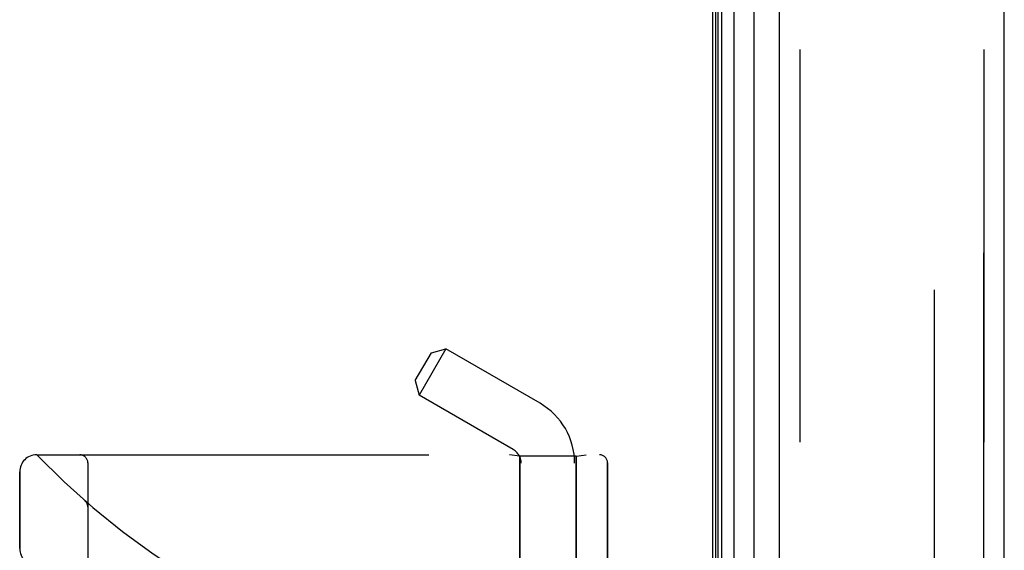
# Model space of a CAD drawing. Header units: inches. Extents: x 0 to 262, y 0 to 169.
# Tile 15 of 256: x 24.86 to 28.47, y 75.85 to 77.8. Entities that reach past the tile are written whole.
import ezdxf

# ---------------------------------------------------------------- set-up
doc = ezdxf.new("R2010")
doc.units = ezdxf.units.IN
doc.header["$LTSCALE"] = 14.384615
doc.header["$MEASUREMENT"] = 0
doc.linetypes.add('HIDDEN', pattern=[0.2, 0.1, -0.1])
doc.layers.get('0').update_dxf_attribs({"linetype": 'CONTINUOUS'})
for name, color, linetype in [('DEFAULT_2', 8, 'HIDDEN'), ('LEFTHAND_DOOR_ASSEMBLY', 7, 'CONTINUOUS'), ('RIGHTHAND_DOOR_ASSEMBLY', 7, 'CONTINUOUS')]:
    doc.layers.add(name, color=color, linetype=linetype)

msp = doc.modelspace()

# ---------------------------------------------------------------- linework, layer by layer
at = {"color": 3, "linetype": 'Continuous'}
msp.add_line((27.3973, 121.1215), (27.3973, 49.3295), dxfattribs=at)
at = {"layer": 'DEFAULT_2', "color": 8, "linetype": 'HIDDEN'}
msp.add_line((28.2098, 119.96), (28.2098, 50.4911), dxfattribs=at)
at = {"layer": 'LEFTHAND_DOOR_ASSEMBLY', "color": 7, "linetype": 'Continuous'}
for p, q in [((27.4316, 49.5691), (27.4316, 120.882)), ((27.475, 120.8909), (27.475, 49.5602)), ((27.4092, 49.5782), (27.4092, 120.8728)), ((27.4179, 49.5759), (27.4179, 120.8752)), ((27.5502, 49.5885), (27.5502, 120.8625))]:
    msp.add_line(p, q, dxfattribs=at)
at = {"layer": 'LEFTHAND_DOOR_ASSEMBLY', "color": 3, "linetype": 'Continuous'}
for p, q in [((27.6423, 49.6105), (27.6423, 120.8405)), ((28.4673, 49.6105), (28.4673, 120.8405))]:
    msp.add_line(p, q, dxfattribs=at)
at = {"layer": 'LEFTHAND_DOOR_ASSEMBLY', "color": 8, "linetype": 'HIDDEN'}
for p, q in [((27.7173, 120.8405), (27.7173, 49.6105)), ((28.3923, 49.6105), (28.3923, 120.8405)), ((26.3069, 76.4733), (26.3659, 76.5755)), ((26.4192, 76.5898), (26.3212, 76.42)), ((26.3659, 76.5755), (26.4192, 76.5898)), ((26.7643, 76.3905), (26.4192, 76.5898)), ((26.3069, 76.4733), (26.3212, 76.42)), ((26.6663, 76.2208), (26.3212, 76.42)), ((24.9183, 76.2018), (26.982, 76.2018)), ((25.1058, 73.5293), (25.1058, 76.1718)), ((26.6903, 76.1965), (26.6528, 76.2018)), ((26.8963, 76.1965), (26.6903, 76.1965)), ((26.6903, 76.1965), (26.6903, 75.6505)), ((26.6953, 73.3225), (26.6953, 76.1705)), ((26.8913, 73.524), (26.8913, 76.1705)), ((26.8963, 76.1965), (26.9338, 76.2018)), ((26.8963, 76.1965), (26.8963, 75.6505)), ((27.012, 76.1718), (27.012, 75.6505)), ((24.8558, 75.858), (24.8558, 76.1393)), ((25.0957, 76.033), (25.0955, 76.0331)), ((25.1058, 76.0105), (25.1058, 76.0151))]:
    msp.add_line(p, q, dxfattribs=at)
for points in [[(25.0996, 76.0287), (25.0994, 76.029), (25.0992, 76.0292), (25.0991, 76.0294), (25.0989, 76.0297), (25.0987, 76.0299), (25.0985, 76.0301), (25.0983, 76.0303), (25.0981, 76.0306), (25.0979, 76.0308), (25.0977, 76.031), (25.0975, 76.0312), (25.0973, 76.0314), (25.0971, 76.0316), (25.0969, 76.0319), (25.0966, 76.0321), (25.0964, 76.0323), (25.0962, 76.0325), (25.096, 76.0327), (25.0957, 76.0329), (25.0955, 76.0331)], [(25.0996, 76.0287), (25.1, 76.0283), (25.1003, 76.0278), (25.1006, 76.0273), (25.101, 76.0268), (25.1013, 76.0263), (25.1016, 76.0258), (25.1019, 76.0252), (25.1022, 76.0247), (25.1025, 76.0242), (25.1028, 76.0236), (25.103, 76.0231), (25.1033, 76.0225), (25.1035, 76.022), (25.1037, 76.0214)], [(25.1037, 76.0214), (25.104, 76.0208), (25.1042, 76.0202), (25.1044, 76.0197), (25.1045, 76.0191), (25.1047, 76.0185), (25.1049, 76.0179), (25.105, 76.0173), (25.1052, 76.0167), (25.1053, 76.0161), (25.1054, 76.0155), (25.1055, 76.0148), (25.1056, 76.0142), (25.1056, 76.0136), (25.1057, 76.013), (25.1057, 76.0124), (25.1058, 76.0117), (25.1058, 76.0111), (25.1058, 76.0107)]]:
    msp.add_lwpolyline(points, dxfattribs=at)
for centre, radius, start, end in [((26.6373, 76.1705), 0.254, 0, 60), ((26.6373, 76.1705), 0.058, 0, 60), ((24.9183, 76.1393), 0.0625, 90, 180), ((26.9183, 78.1256), 2.7751, 223.8884, 270), ((25.0758, 76.1718), 0.03, 0, 90), ((26.982, 76.1718), 0.03, 0, 90), ((24.9183, 75.858), 0.0625, 180, 270)]:
    msp.add_arc(centre, radius, start, end, dxfattribs=at)
at = {"layer": 'RIGHTHAND_DOOR_ASSEMBLY', "color": 8, "linetype": 'HIDDEN'}
for p, q in [((27.7173, 120.8405), (27.7173, 49.6105)), ((28.3923, 120.8405), (28.3923, 49.6105)), ((24.9183, 76.2018), (26.982, 76.2018)), ((25.1058, 76.1718), (25.1058, 73.5293)), ((26.6903, 76.1965), (26.6528, 76.2018)), ((26.8963, 76.1965), (26.6903, 76.1965)), ((26.6903, 75.6505), (26.6903, 76.1965)), ((26.8963, 76.1965), (26.9338, 76.2018)), ((26.8963, 75.6505), (26.8963, 76.1965)), ((27.012, 75.6505), (27.012, 76.1718)), ((24.8558, 76.1393), (24.8558, 75.858)), ((25.0957, 76.033), (25.0955, 76.0331)), ((25.1058, 76.0105), (25.1058, 76.015))]:
    msp.add_line(p, q, dxfattribs=at)
for points in [[(25.0955, 76.0331), (25.0957, 76.0329), (25.096, 76.0327), (25.0962, 76.0325), (25.0964, 76.0323), (25.0966, 76.0321), (25.0969, 76.0319), (25.0971, 76.0316), (25.0973, 76.0314), (25.0975, 76.0312), (25.0977, 76.031), (25.0979, 76.0308), (25.0981, 76.0306), (25.0983, 76.0303), (25.0985, 76.0301), (25.0987, 76.0299), (25.0989, 76.0297), (25.099, 76.0295), (25.0992, 76.0292), (25.0994, 76.029), (25.0996, 76.0288)], [(25.1038, 76.0213), (25.1036, 76.0219), (25.1033, 76.0224), (25.1031, 76.023), (25.1028, 76.0236), (25.1025, 76.0241), (25.1022, 76.0247), (25.1019, 76.0252), (25.1016, 76.0257), (25.1013, 76.0263), (25.101, 76.0268), (25.1006, 76.0273), (25.1003, 76.0278), (25.0999, 76.0283), (25.0996, 76.0288)], [(25.1058, 76.0107), (25.1058, 76.0111), (25.1058, 76.0117), (25.1057, 76.0123), (25.1057, 76.013), (25.1056, 76.0136), (25.1056, 76.0142), (25.1055, 76.0148), (25.1054, 76.0154), (25.1053, 76.016), (25.1052, 76.0166), (25.105, 76.0172), (25.1049, 76.0178), (25.1047, 76.0184), (25.1046, 76.019), (25.1044, 76.0196), (25.1042, 76.0201), (25.104, 76.0207), (25.1038, 76.0213)]]:
    msp.add_lwpolyline(points, dxfattribs=at)
for centre, radius, start, end in [((24.9183, 76.1393), 0.0625, 90, 180), ((26.9183, 78.1256), 2.7751, 223.8884, 270), ((25.0758, 76.1718), 0.03, 0, 90), ((26.982, 76.1718), 0.03, 0, 90), ((24.9183, 75.858), 0.0625, 180, 270)]:
    msp.add_arc(centre, radius, start, end, dxfattribs=at)

doc.saveas('drawing.dxf')
